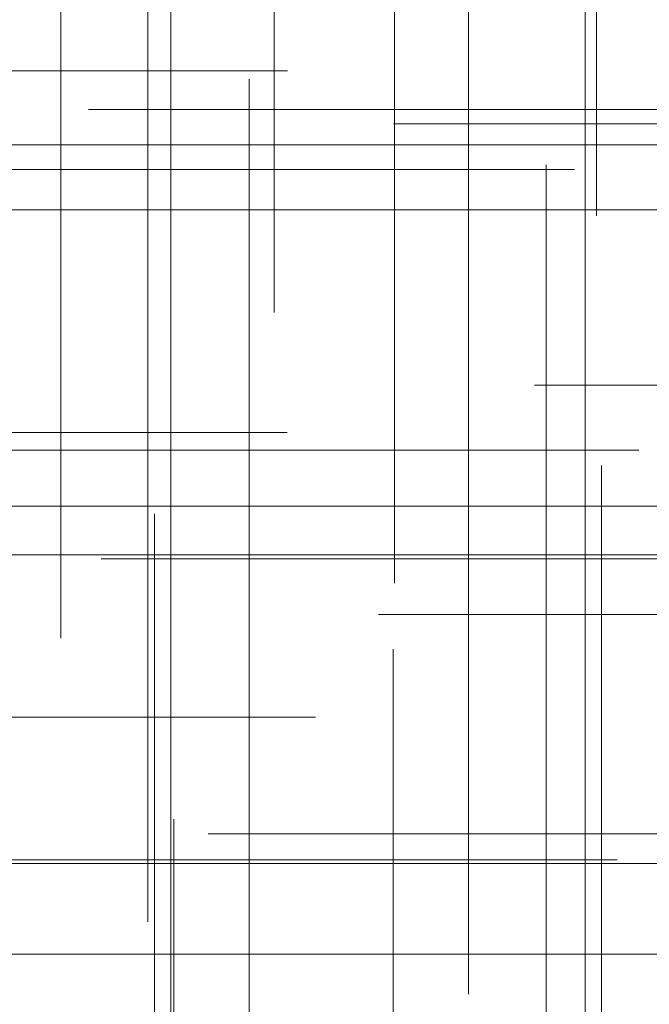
# Model space of a CAD drawing. Header units: millimetres. Extents: x -50 to 901, y -50 to 714.
# Tile 70 of 186: x 17.62 to 22.16, y -21.54 to -14.44. Entities that reach past the tile are written whole.
import ezdxf

# ---------------------------------------------------------------- set-up
doc = ezdxf.new("R2010")
doc.units = ezdxf.units.MM

# ---------------------------------------------------------------- blocks, each defined once
blk = doc.blocks.new('SW_CENTERMARKSYMBOL_408')
at = {"color": 0, "linetype": 'Continuous', "lineweight": 18}
for p, q in [((-5, 0), (-5.5747, 0)), ((0, 0), (-5, 0))]:
    blk.add_line(p, q, dxfattribs=at)
blk = doc.blocks.new('SW_CENTERMARKSYMBOL_409')
at = {"color": 0, "linetype": 'Continuous', "lineweight": 18}
for p, q in [((-5, 0), (-5.5747, 0)), ((0, 0), (-5, 0))]:
    blk.add_line(p, q, dxfattribs=at)
blk = doc.blocks.new('SW_CENTERMARKSYMBOL_410')
at = {"color": 0, "linetype": 'Continuous', "lineweight": 18}
for p, q in [((-5, 0), (-5.5747, 0)), ((0, 0), (-5, 0))]:
    blk.add_line(p, q, dxfattribs=at)
blk = doc.blocks.new('SW_CENTERMARKSYMBOL_412')
at = {"color": 0, "linetype": 'Continuous', "lineweight": 18}
for p, q in [((0, 5), (0, 5.5747)), ((0, 0), (0, 5))]:
    blk.add_line(p, q, dxfattribs=at)
blk = doc.blocks.new('SW_CENTERMARKSYMBOL_413')
at = {"color": 0, "linetype": 'Continuous', "lineweight": 18}
for p, q in [((0, 5), (0, 5.5747)), ((0, 0), (0, 5))]:
    blk.add_line(p, q, dxfattribs=at)
blk = doc.blocks.new('SW_CENTERMARKSYMBOL_414')
at = {"color": 0, "linetype": 'Continuous', "lineweight": 18}
for p, q in [((0, 5), (0, 5.5747)), ((0, 0), (0, 5))]:
    blk.add_line(p, q, dxfattribs=at)
blk = doc.blocks.new('SW_CENTERMARKSYMBOL_489')
at = {"color": 0, "linetype": 'Continuous', "lineweight": 18}
for p, q in [((0, 0), (5, 0)), ((5, 0), (5.6063, 0))]:
    blk.add_line(p, q, dxfattribs=at)
blk = doc.blocks.new('SW_CENTERMARKSYMBOL_490')
at = {"color": 0, "linetype": 'Continuous', "lineweight": 18}
for p, q in [((0, 0), (5, 0)), ((5, 0), (5.5209, 0))]:
    blk.add_line(p, q, dxfattribs=at)
blk = doc.blocks.new('SW_CENTERMARKSYMBOL_491')
at = {"color": 0, "linetype": 'Continuous', "lineweight": 18}
for p, q in [((0, 0), (5, 0)), ((5, 0), (5.6463, 0))]:
    blk.add_line(p, q, dxfattribs=at)
blk = doc.blocks.new('SW_CENTERMARKSYMBOL_493')
at = {"color": 0, "linetype": 'Continuous', "lineweight": 18}
for p, q in [((-5, 0), (-5.6932, 0)), ((0, 0), (-5, 0))]:
    blk.add_line(p, q, dxfattribs=at)
blk = doc.blocks.new('SW_CENTERMARKSYMBOL_494')
at = {"color": 0, "linetype": 'Continuous', "lineweight": 18}
for q in [(0, 5), (-5, 0), (0, -5), (5, 0)]:
    blk.add_line((0, 0), q, dxfattribs=at)
blk = doc.blocks.new('SW_CENTERMARKSYMBOL_495')
at = {"color": 0, "linetype": 'Continuous', "lineweight": 18}
for p, q in [((0, 0), (0, 5)), ((0, 0), (-5, 0)), ((0, 0), (0, -5)), ((0, 0), (5, 0)), ((0, -5), (0, -5.6585))]:
    blk.add_line(p, q, dxfattribs=at)
blk = doc.blocks.new('SW_CENTERMARKSYMBOL_496')
at = {"color": 0, "linetype": 'Continuous', "lineweight": 18}
for p, q in [((0, 0), (0, 5)), ((0, 0), (-5, 0)), ((0, 0), (0, -5)), ((0, 0), (5, 0)), ((0, -5), (0, -5.6063))]:
    blk.add_line(p, q, dxfattribs=at)
blk = doc.blocks.new('SW_CENTERMARKSYMBOL_497')
at = {"color": 0, "linetype": 'Continuous', "lineweight": 18}
for p, q in [((0, 0), (0, -5)), ((0, -5), (0, -5.5209))]:
    blk.add_line(p, q, dxfattribs=at)
blk = doc.blocks.new('SW_CENTERMARKSYMBOL_498')
at = {"color": 0, "linetype": 'Continuous', "lineweight": 18}
for p, q in [((0, 0), (0, -5)), ((0, -5), (0, -5.6063))]:
    blk.add_line(p, q, dxfattribs=at)
blk = doc.blocks.new('SW_CENTERMARKSYMBOL_500')
at = {"color": 0, "linetype": 'Continuous', "lineweight": 18}
for p, q in [((-5, 0), (-5.6585, 0)), ((0, 0), (-5, 0))]:
    blk.add_line(p, q, dxfattribs=at)
blk = doc.blocks.new('SW_CENTERMARKSYMBOL_501')
at = {"color": 0, "linetype": 'Continuous', "lineweight": 18}
for p, q in [((0, 0), (0, -5)), ((0, -5), (0, -5.5209))]:
    blk.add_line(p, q, dxfattribs=at)
blk = doc.blocks.new('SW_CENTERMARKSYMBOL_504')
at = {"color": 0, "linetype": 'Continuous', "lineweight": 18}
for p, q in [((-5, 0), (-5.6932, 0)), ((0, 0), (-5, 0))]:
    blk.add_line(p, q, dxfattribs=at)
blk = doc.blocks.new('SW_CENTERMARKSYMBOL_506')
at = {"color": 0, "linetype": 'Continuous', "lineweight": 18}
for p, q in [((0, 5), (0, 5.6932)), ((0, 0), (0, 5))]:
    blk.add_line(p, q, dxfattribs=at)
blk = doc.blocks.new('SW_CENTERMARKSYMBOL_514')
at = {"color": 0, "linetype": 'Continuous', "lineweight": 18}
for p, q in [((0, 5), (0, 5.6932)), ((0, 0), (0, 5)), ((0, 0), (-5, 0)), ((0, 0), (0, -5)), ((0, 0), (5, 0))]:
    blk.add_line(p, q, dxfattribs=at)
blk = doc.blocks.new('SW_CENTERMARKSYMBOL_515')
at = {"color": 0, "linetype": 'Continuous', "lineweight": 18}
for p, q in [((0, 5), (0, 5.6585)), ((0, 0), (0, 5)), ((0, 0), (-5, 0)), ((0, 0), (0, -5)), ((0, 0), (5, 0))]:
    blk.add_line(p, q, dxfattribs=at)
blk = doc.blocks.new('SW_CENTERMARKSYMBOL_516')
at = {"color": 0, "linetype": 'Continuous', "lineweight": 18}
for q in [(0, 5), (-5, 0), (0, -5), (5, 0)]:
    blk.add_line((0, 0), q, dxfattribs=at)
blk = doc.blocks.new('SW_CENTERMARKSYMBOL_518')
at = {"color": 0, "linetype": 'Continuous', "lineweight": 18}
for p, q in [((0, 0), (5, 0)), ((5, 0), (5.5209, 0))]:
    blk.add_line(p, q, dxfattribs=at)
blk = doc.blocks.new('SW_CENTERMARKSYMBOL_519')
at = {"color": 0, "linetype": 'Continuous', "lineweight": 18}
for p, q in [((0, 0), (5, 0)), ((5, 0), (5.6063, 0))]:
    blk.add_line(p, q, dxfattribs=at)
blk = doc.blocks.new('SW_CENTERMARKSYMBOL_520')
at = {"color": 0, "linetype": 'Continuous', "lineweight": 18}
for p, q in [((0, 0), (5, 0)), ((5, 0), (5.6585, 0))]:
    blk.add_line(p, q, dxfattribs=at)
blk = doc.blocks.new('SW_CENTERMARKSYMBOL_539')
at = {"color": 0, "linetype": 'Continuous', "lineweight": 18}
for p, q in [((0, 0), (0, -5)), ((0, -5), (0, -5.6063))]:
    blk.add_line(p, q, dxfattribs=at)
blk = doc.blocks.new('SW_CENTERMARKSYMBOL_971')
at = {"color": 0, "linetype": 'Continuous', "lineweight": 18}
for p, q in [((-5, 0), (-5.5747, 0)), ((0, 0), (-5, 0))]:
    blk.add_line(p, q, dxfattribs=at)
blk = doc.blocks.new('SW_CENTERMARKSYMBOL_972')
at = {"color": 0, "linetype": 'Continuous', "lineweight": 18}
for p, q in [((-5, 0), (-5.5747, 0)), ((0, 0), (-5, 0))]:
    blk.add_line(p, q, dxfattribs=at)
blk = doc.blocks.new('SW_CENTERMARKSYMBOL_973')
at = {"color": 0, "linetype": 'Continuous', "lineweight": 18}
for p, q in [((-5, 0), (-5.5747, 0)), ((0, 0), (-5, 0))]:
    blk.add_line(p, q, dxfattribs=at)
blk = doc.blocks.new('SW_CENTERMARKSYMBOL_975')
at = {"color": 0, "linetype": 'Continuous', "lineweight": 18}
for p, q in [((0, 5), (0, 5.5747)), ((0, 0), (0, 5))]:
    blk.add_line(p, q, dxfattribs=at)
blk = doc.blocks.new('SW_CENTERMARKSYMBOL_976')
at = {"color": 0, "linetype": 'Continuous', "lineweight": 18}
for p, q in [((0, 5), (0, 5.5747)), ((0, 0), (0, 5))]:
    blk.add_line(p, q, dxfattribs=at)
blk = doc.blocks.new('SW_CENTERMARKSYMBOL_977')
at = {"color": 0, "linetype": 'Continuous', "lineweight": 18}
for p, q in [((0, 5), (0, 5.5747)), ((0, 0), (0, 5))]:
    blk.add_line(p, q, dxfattribs=at)
blk = doc.blocks.new('SW_CENTERMARKSYMBOL_1052')
at = {"color": 0, "linetype": 'Continuous', "lineweight": 18}
for p, q in [((0, 0), (5, 0)), ((5, 0), (5.6063, 0))]:
    blk.add_line(p, q, dxfattribs=at)
blk = doc.blocks.new('SW_CENTERMARKSYMBOL_1053')
at = {"color": 0, "linetype": 'Continuous', "lineweight": 18}
for p, q in [((0, 0), (5, 0)), ((5, 0), (5.5209, 0))]:
    blk.add_line(p, q, dxfattribs=at)
blk = doc.blocks.new('SW_CENTERMARKSYMBOL_1054')
at = {"color": 0, "linetype": 'Continuous', "lineweight": 18}
for p, q in [((0, 0), (5, 0)), ((5, 0), (5.6463, 0))]:
    blk.add_line(p, q, dxfattribs=at)
blk = doc.blocks.new('SW_CENTERMARKSYMBOL_1056')
at = {"color": 0, "linetype": 'Continuous', "lineweight": 18}
for p, q in [((-5, 0), (-5.6932, 0)), ((0, 0), (-5, 0))]:
    blk.add_line(p, q, dxfattribs=at)
blk = doc.blocks.new('SW_CENTERMARKSYMBOL_1057')
at = {"color": 0, "linetype": 'Continuous', "lineweight": 18}
for q in [(0, 5), (-5, 0), (0, -5), (5, 0)]:
    blk.add_line((0, 0), q, dxfattribs=at)
blk = doc.blocks.new('SW_CENTERMARKSYMBOL_1058')
at = {"color": 0, "linetype": 'Continuous', "lineweight": 18}
for p, q in [((0, 0), (0, 5)), ((0, 0), (-5, 0)), ((0, 0), (0, -5)), ((0, 0), (5, 0)), ((0, -5), (0, -5.6585))]:
    blk.add_line(p, q, dxfattribs=at)
blk = doc.blocks.new('SW_CENTERMARKSYMBOL_1059')
at = {"color": 0, "linetype": 'Continuous', "lineweight": 18}
for p, q in [((0, 0), (0, 5)), ((0, 0), (-5, 0)), ((0, 0), (0, -5)), ((0, 0), (5, 0)), ((0, -5), (0, -5.6063))]:
    blk.add_line(p, q, dxfattribs=at)
blk = doc.blocks.new('SW_CENTERMARKSYMBOL_1060')
at = {"color": 0, "linetype": 'Continuous', "lineweight": 18}
for p, q in [((0, 0), (0, -5)), ((0, -5), (0, -5.5209))]:
    blk.add_line(p, q, dxfattribs=at)
blk = doc.blocks.new('SW_CENTERMARKSYMBOL_1061')
at = {"color": 0, "linetype": 'Continuous', "lineweight": 18}
for p, q in [((0, 0), (0, -5)), ((0, -5), (0, -5.6063))]:
    blk.add_line(p, q, dxfattribs=at)
blk = doc.blocks.new('SW_CENTERMARKSYMBOL_1063')
at = {"color": 0, "linetype": 'Continuous', "lineweight": 18}
for p, q in [((-5, 0), (-5.6585, 0)), ((0, 0), (-5, 0))]:
    blk.add_line(p, q, dxfattribs=at)
blk = doc.blocks.new('SW_CENTERMARKSYMBOL_1064')
at = {"color": 0, "linetype": 'Continuous', "lineweight": 18}
for p, q in [((0, 0), (0, -5)), ((0, -5), (0, -5.5209))]:
    blk.add_line(p, q, dxfattribs=at)
blk = doc.blocks.new('SW_CENTERMARKSYMBOL_1067')
at = {"color": 0, "linetype": 'Continuous', "lineweight": 18}
for p, q in [((-5, 0), (-5.6932, 0)), ((0, 0), (-5, 0))]:
    blk.add_line(p, q, dxfattribs=at)
blk = doc.blocks.new('SW_CENTERMARKSYMBOL_1069')
at = {"color": 0, "linetype": 'Continuous', "lineweight": 18}
for p, q in [((0, 5), (0, 5.6932)), ((0, 0), (0, 5))]:
    blk.add_line(p, q, dxfattribs=at)
blk = doc.blocks.new('SW_CENTERMARKSYMBOL_1077')
at = {"color": 0, "linetype": 'Continuous', "lineweight": 18}
for p, q in [((0, 5), (0, 5.6932)), ((0, 0), (0, 5)), ((0, 0), (-5, 0)), ((0, 0), (0, -5)), ((0, 0), (5, 0))]:
    blk.add_line(p, q, dxfattribs=at)
blk = doc.blocks.new('SW_CENTERMARKSYMBOL_1078')
at = {"color": 0, "linetype": 'Continuous', "lineweight": 18}
for p, q in [((0, 5), (0, 5.6585)), ((0, 0), (0, 5)), ((0, 0), (-5, 0)), ((0, 0), (0, -5)), ((0, 0), (5, 0))]:
    blk.add_line(p, q, dxfattribs=at)
blk = doc.blocks.new('SW_CENTERMARKSYMBOL_1079')
at = {"color": 0, "linetype": 'Continuous', "lineweight": 18}
for q in [(0, 5), (-5, 0), (0, -5), (5, 0)]:
    blk.add_line((0, 0), q, dxfattribs=at)
blk = doc.blocks.new('SW_CENTERMARKSYMBOL_1081')
at = {"color": 0, "linetype": 'Continuous', "lineweight": 18}
for p, q in [((0, 0), (5, 0)), ((5, 0), (5.5209, 0))]:
    blk.add_line(p, q, dxfattribs=at)
blk = doc.blocks.new('SW_CENTERMARKSYMBOL_1082')
at = {"color": 0, "linetype": 'Continuous', "lineweight": 18}
for p, q in [((0, 0), (5, 0)), ((5, 0), (5.6063, 0))]:
    blk.add_line(p, q, dxfattribs=at)
blk = doc.blocks.new('SW_CENTERMARKSYMBOL_1083')
at = {"color": 0, "linetype": 'Continuous', "lineweight": 18}
for p, q in [((0, 0), (5, 0)), ((5, 0), (5.6585, 0))]:
    blk.add_line(p, q, dxfattribs=at)
blk = doc.blocks.new('SW_CENTERMARKSYMBOL_1102')
at = {"color": 0, "linetype": 'Continuous', "lineweight": 18}
for p, q in [((0, 0), (0, -5)), ((0, -5), (0, -5.6063))]:
    blk.add_line(p, q, dxfattribs=at)
blk = doc.blocks.new('SW_CENTERMARKSYMBOL_1534')
at = {"color": 0, "linetype": 'Continuous', "lineweight": 18}
for p, q in [((-5, 0), (-5.5747, 0)), ((0, 0), (-5, 0))]:
    blk.add_line(p, q, dxfattribs=at)
blk = doc.blocks.new('SW_CENTERMARKSYMBOL_1535')
at = {"color": 0, "linetype": 'Continuous', "lineweight": 18}
for p, q in [((-5, 0), (-5.5747, 0)), ((0, 0), (-5, 0))]:
    blk.add_line(p, q, dxfattribs=at)
blk = doc.blocks.new('SW_CENTERMARKSYMBOL_1536')
at = {"color": 0, "linetype": 'Continuous', "lineweight": 18}
for p, q in [((-5, 0), (-5.5747, 0)), ((0, 0), (-5, 0))]:
    blk.add_line(p, q, dxfattribs=at)
blk = doc.blocks.new('SW_CENTERMARKSYMBOL_1538')
at = {"color": 0, "linetype": 'Continuous', "lineweight": 18}
for p, q in [((0, 5), (0, 5.5747)), ((0, 0), (0, 5))]:
    blk.add_line(p, q, dxfattribs=at)
blk = doc.blocks.new('SW_CENTERMARKSYMBOL_1539')
at = {"color": 0, "linetype": 'Continuous', "lineweight": 18}
for p, q in [((0, 5), (0, 5.5747)), ((0, 0), (0, 5))]:
    blk.add_line(p, q, dxfattribs=at)
blk = doc.blocks.new('SW_CENTERMARKSYMBOL_1540')
at = {"color": 0, "linetype": 'Continuous', "lineweight": 18}
for p, q in [((0, 5), (0, 5.5747)), ((0, 0), (0, 5))]:
    blk.add_line(p, q, dxfattribs=at)
blk = doc.blocks.new('SW_CENTERMARKSYMBOL_1615')
at = {"color": 0, "linetype": 'Continuous', "lineweight": 18}
for p, q in [((0, 0), (5, 0)), ((5, 0), (5.6063, 0))]:
    blk.add_line(p, q, dxfattribs=at)
blk = doc.blocks.new('SW_CENTERMARKSYMBOL_1616')
at = {"color": 0, "linetype": 'Continuous', "lineweight": 18}
for p, q in [((0, 0), (5, 0)), ((5, 0), (5.5209, 0))]:
    blk.add_line(p, q, dxfattribs=at)
blk = doc.blocks.new('SW_CENTERMARKSYMBOL_1617')
at = {"color": 0, "linetype": 'Continuous', "lineweight": 18}
for p, q in [((0, 0), (5, 0)), ((5, 0), (5.6463, 0))]:
    blk.add_line(p, q, dxfattribs=at)
blk = doc.blocks.new('SW_CENTERMARKSYMBOL_1619')
at = {"color": 0, "linetype": 'Continuous', "lineweight": 18}
for p, q in [((-5, 0), (-5.6932, 0)), ((0, 0), (-5, 0))]:
    blk.add_line(p, q, dxfattribs=at)
blk = doc.blocks.new('SW_CENTERMARKSYMBOL_1620')
at = {"color": 0, "linetype": 'Continuous', "lineweight": 18}
for q in [(0, 5), (-5, 0), (0, -5), (5, 0)]:
    blk.add_line((0, 0), q, dxfattribs=at)
blk = doc.blocks.new('SW_CENTERMARKSYMBOL_1621')
at = {"color": 0, "linetype": 'Continuous', "lineweight": 18}
for p, q in [((0, 0), (0, 5)), ((0, 0), (-5, 0)), ((0, 0), (0, -5)), ((0, 0), (5, 0)), ((0, -5), (0, -5.6585))]:
    blk.add_line(p, q, dxfattribs=at)
blk = doc.blocks.new('SW_CENTERMARKSYMBOL_1622')
at = {"color": 0, "linetype": 'Continuous', "lineweight": 18}
for p, q in [((0, 0), (0, 5)), ((0, 0), (-5, 0)), ((0, 0), (0, -5)), ((0, 0), (5, 0)), ((0, -5), (0, -5.6063))]:
    blk.add_line(p, q, dxfattribs=at)
blk = doc.blocks.new('SW_CENTERMARKSYMBOL_1623')
at = {"color": 0, "linetype": 'Continuous', "lineweight": 18}
for p, q in [((0, 0), (0, -5)), ((0, -5), (0, -5.5209))]:
    blk.add_line(p, q, dxfattribs=at)
blk = doc.blocks.new('SW_CENTERMARKSYMBOL_1624')
at = {"color": 0, "linetype": 'Continuous', "lineweight": 18}
for p, q in [((0, 0), (0, -5)), ((0, -5), (0, -5.6063))]:
    blk.add_line(p, q, dxfattribs=at)
blk = doc.blocks.new('SW_CENTERMARKSYMBOL_1626')
at = {"color": 0, "linetype": 'Continuous', "lineweight": 18}
for p, q in [((-5, 0), (-5.6585, 0)), ((0, 0), (-5, 0))]:
    blk.add_line(p, q, dxfattribs=at)
blk = doc.blocks.new('SW_CENTERMARKSYMBOL_1627')
at = {"color": 0, "linetype": 'Continuous', "lineweight": 18}
for p, q in [((0, 0), (0, -5)), ((0, -5), (0, -5.5209))]:
    blk.add_line(p, q, dxfattribs=at)
blk = doc.blocks.new('SW_CENTERMARKSYMBOL_1630')
at = {"color": 0, "linetype": 'Continuous', "lineweight": 18}
for p, q in [((-5, 0), (-5.6932, 0)), ((0, 0), (-5, 0))]:
    blk.add_line(p, q, dxfattribs=at)
blk = doc.blocks.new('SW_CENTERMARKSYMBOL_1632')
at = {"color": 0, "linetype": 'Continuous', "lineweight": 18}
for p, q in [((0, 5), (0, 5.6932)), ((0, 0), (0, 5))]:
    blk.add_line(p, q, dxfattribs=at)
blk = doc.blocks.new('SW_CENTERMARKSYMBOL_1640')
at = {"color": 0, "linetype": 'Continuous', "lineweight": 18}
for p, q in [((0, 5), (0, 5.6932)), ((0, 0), (0, 5)), ((0, 0), (-5, 0)), ((0, 0), (0, -5)), ((0, 0), (5, 0))]:
    blk.add_line(p, q, dxfattribs=at)
blk = doc.blocks.new('SW_CENTERMARKSYMBOL_1641')
at = {"color": 0, "linetype": 'Continuous', "lineweight": 18}
for p, q in [((0, 5), (0, 5.6585)), ((0, 0), (0, 5)), ((0, 0), (-5, 0)), ((0, 0), (0, -5)), ((0, 0), (5, 0))]:
    blk.add_line(p, q, dxfattribs=at)
blk = doc.blocks.new('SW_CENTERMARKSYMBOL_1642')
at = {"color": 0, "linetype": 'Continuous', "lineweight": 18}
for q in [(0, 5), (-5, 0), (0, -5), (5, 0)]:
    blk.add_line((0, 0), q, dxfattribs=at)
blk = doc.blocks.new('SW_CENTERMARKSYMBOL_1644')
at = {"color": 0, "linetype": 'Continuous', "lineweight": 18}
for p, q in [((0, 0), (5, 0)), ((5, 0), (5.5209, 0))]:
    blk.add_line(p, q, dxfattribs=at)
blk = doc.blocks.new('SW_CENTERMARKSYMBOL_1645')
at = {"color": 0, "linetype": 'Continuous', "lineweight": 18}
for p, q in [((0, 0), (5, 0)), ((5, 0), (5.6063, 0))]:
    blk.add_line(p, q, dxfattribs=at)
blk = doc.blocks.new('SW_CENTERMARKSYMBOL_1646')
at = {"color": 0, "linetype": 'Continuous', "lineweight": 18}
for p, q in [((0, 0), (5, 0)), ((5, 0), (5.6585, 0))]:
    blk.add_line(p, q, dxfattribs=at)
blk = doc.blocks.new('SW_CENTERMARKSYMBOL_1665')
at = {"color": 0, "linetype": 'Continuous', "lineweight": 18}
for p, q in [((0, 0), (0, -5)), ((0, -5), (0, -5.6063))]:
    blk.add_line(p, q, dxfattribs=at)
blk = doc.blocks.new('SW_CENTERMARKSYMBOL_2097')
at = {"color": 0, "linetype": 'Continuous', "lineweight": 18}
for p, q in [((-5, 0), (-5.5747, 0)), ((0, 0), (-5, 0))]:
    blk.add_line(p, q, dxfattribs=at)
blk = doc.blocks.new('SW_CENTERMARKSYMBOL_2098')
at = {"color": 0, "linetype": 'Continuous', "lineweight": 18}
for p, q in [((-5, 0), (-5.5747, 0)), ((0, 0), (-5, 0))]:
    blk.add_line(p, q, dxfattribs=at)
blk = doc.blocks.new('SW_CENTERMARKSYMBOL_2099')
at = {"color": 0, "linetype": 'Continuous', "lineweight": 18}
for p, q in [((-5, 0), (-5.5747, 0)), ((0, 0), (-5, 0))]:
    blk.add_line(p, q, dxfattribs=at)
blk = doc.blocks.new('SW_CENTERMARKSYMBOL_2101')
at = {"color": 0, "linetype": 'Continuous', "lineweight": 18}
for p, q in [((0, 5), (0, 5.5747)), ((0, 0), (0, 5))]:
    blk.add_line(p, q, dxfattribs=at)
blk = doc.blocks.new('SW_CENTERMARKSYMBOL_2102')
at = {"color": 0, "linetype": 'Continuous', "lineweight": 18}
for p, q in [((0, 5), (0, 5.5747)), ((0, 0), (0, 5))]:
    blk.add_line(p, q, dxfattribs=at)
blk = doc.blocks.new('SW_CENTERMARKSYMBOL_2103')
at = {"color": 0, "linetype": 'Continuous', "lineweight": 18}
for p, q in [((0, 5), (0, 5.5747)), ((0, 0), (0, 5))]:
    blk.add_line(p, q, dxfattribs=at)
blk = doc.blocks.new('SW_CENTERMARKSYMBOL_2178')
at = {"color": 0, "linetype": 'Continuous', "lineweight": 18}
for p, q in [((0, 0), (5, 0)), ((5, 0), (5.6063, 0))]:
    blk.add_line(p, q, dxfattribs=at)
blk = doc.blocks.new('SW_CENTERMARKSYMBOL_2179')
at = {"color": 0, "linetype": 'Continuous', "lineweight": 18}
for p, q in [((0, 0), (5, 0)), ((5, 0), (5.5209, 0))]:
    blk.add_line(p, q, dxfattribs=at)
blk = doc.blocks.new('SW_CENTERMARKSYMBOL_2180')
at = {"color": 0, "linetype": 'Continuous', "lineweight": 18}
for p, q in [((0, 0), (5, 0)), ((5, 0), (5.6463, 0))]:
    blk.add_line(p, q, dxfattribs=at)
blk = doc.blocks.new('SW_CENTERMARKSYMBOL_2182')
at = {"color": 0, "linetype": 'Continuous', "lineweight": 18}
for p, q in [((-5, 0), (-5.6932, 0)), ((0, 0), (-5, 0))]:
    blk.add_line(p, q, dxfattribs=at)
blk = doc.blocks.new('SW_CENTERMARKSYMBOL_2183')
at = {"color": 0, "linetype": 'Continuous', "lineweight": 18}
for q in [(0, 5), (-5, 0), (0, -5), (5, 0)]:
    blk.add_line((0, 0), q, dxfattribs=at)
blk = doc.blocks.new('SW_CENTERMARKSYMBOL_2184')
at = {"color": 0, "linetype": 'Continuous', "lineweight": 18}
for p, q in [((0, 0), (0, 5)), ((0, 0), (-5, 0)), ((0, 0), (0, -5)), ((0, 0), (5, 0)), ((0, -5), (0, -5.6585))]:
    blk.add_line(p, q, dxfattribs=at)
blk = doc.blocks.new('SW_CENTERMARKSYMBOL_2185')
at = {"color": 0, "linetype": 'Continuous', "lineweight": 18}
for p, q in [((0, 0), (0, 5)), ((0, 0), (-5, 0)), ((0, 0), (0, -5)), ((0, 0), (5, 0)), ((0, -5), (0, -5.6063))]:
    blk.add_line(p, q, dxfattribs=at)
blk = doc.blocks.new('SW_CENTERMARKSYMBOL_2186')
at = {"color": 0, "linetype": 'Continuous', "lineweight": 18}
for p, q in [((0, 0), (0, -5)), ((0, -5), (0, -5.5209))]:
    blk.add_line(p, q, dxfattribs=at)
blk = doc.blocks.new('SW_CENTERMARKSYMBOL_2187')
at = {"color": 0, "linetype": 'Continuous', "lineweight": 18}
for p, q in [((0, 0), (0, -5)), ((0, -5), (0, -5.6063))]:
    blk.add_line(p, q, dxfattribs=at)
blk = doc.blocks.new('SW_CENTERMARKSYMBOL_2189')
at = {"color": 0, "linetype": 'Continuous', "lineweight": 18}
for p, q in [((-5, 0), (-5.6585, 0)), ((0, 0), (-5, 0))]:
    blk.add_line(p, q, dxfattribs=at)
blk = doc.blocks.new('SW_CENTERMARKSYMBOL_2190')
at = {"color": 0, "linetype": 'Continuous', "lineweight": 18}
for p, q in [((0, 0), (0, -5)), ((0, -5), (0, -5.5209))]:
    blk.add_line(p, q, dxfattribs=at)
blk = doc.blocks.new('SW_CENTERMARKSYMBOL_2193')
at = {"color": 0, "linetype": 'Continuous', "lineweight": 18}
for p, q in [((-5, 0), (-5.6932, 0)), ((0, 0), (-5, 0))]:
    blk.add_line(p, q, dxfattribs=at)
blk = doc.blocks.new('SW_CENTERMARKSYMBOL_2195')
at = {"color": 0, "linetype": 'Continuous', "lineweight": 18}
for p, q in [((0, 5), (0, 5.6932)), ((0, 0), (0, 5))]:
    blk.add_line(p, q, dxfattribs=at)
blk = doc.blocks.new('SW_CENTERMARKSYMBOL_2203')
at = {"color": 0, "linetype": 'Continuous', "lineweight": 18}
for p, q in [((0, 5), (0, 5.6932)), ((0, 0), (0, 5)), ((0, 0), (-5, 0)), ((0, 0), (0, -5)), ((0, 0), (5, 0))]:
    blk.add_line(p, q, dxfattribs=at)
blk = doc.blocks.new('SW_CENTERMARKSYMBOL_2204')
at = {"color": 0, "linetype": 'Continuous', "lineweight": 18}
for p, q in [((0, 5), (0, 5.6585)), ((0, 0), (0, 5)), ((0, 0), (-5, 0)), ((0, 0), (0, -5)), ((0, 0), (5, 0))]:
    blk.add_line(p, q, dxfattribs=at)
blk = doc.blocks.new('SW_CENTERMARKSYMBOL_2205')
at = {"color": 0, "linetype": 'Continuous', "lineweight": 18}
for q in [(0, 5), (-5, 0), (0, -5), (5, 0)]:
    blk.add_line((0, 0), q, dxfattribs=at)
blk = doc.blocks.new('SW_CENTERMARKSYMBOL_2207')
at = {"color": 0, "linetype": 'Continuous', "lineweight": 18}
for p, q in [((0, 0), (5, 0)), ((5, 0), (5.5209, 0))]:
    blk.add_line(p, q, dxfattribs=at)
blk = doc.blocks.new('SW_CENTERMARKSYMBOL_2208')
at = {"color": 0, "linetype": 'Continuous', "lineweight": 18}
for p, q in [((0, 0), (5, 0)), ((5, 0), (5.6063, 0))]:
    blk.add_line(p, q, dxfattribs=at)
blk = doc.blocks.new('SW_CENTERMARKSYMBOL_2209')
at = {"color": 0, "linetype": 'Continuous', "lineweight": 18}
for p, q in [((0, 0), (5, 0)), ((5, 0), (5.6585, 0))]:
    blk.add_line(p, q, dxfattribs=at)
blk = doc.blocks.new('SW_CENTERMARKSYMBOL_2228')
at = {"color": 0, "linetype": 'Continuous', "lineweight": 18}
for p, q in [((0, 0), (0, -5)), ((0, -5), (0, -5.6063))]:
    blk.add_line(p, q, dxfattribs=at)
blk = doc.blocks.new('SW_CENTERMARKSYMBOL_2660')
at = {"color": 0, "linetype": 'Continuous', "lineweight": 18}
for p, q in [((-5, 0), (-5.5747, 0)), ((0, 0), (-5, 0))]:
    blk.add_line(p, q, dxfattribs=at)
blk = doc.blocks.new('SW_CENTERMARKSYMBOL_2661')
at = {"color": 0, "linetype": 'Continuous', "lineweight": 18}
for p, q in [((-5, 0), (-5.5747, 0)), ((0, 0), (-5, 0))]:
    blk.add_line(p, q, dxfattribs=at)
blk = doc.blocks.new('SW_CENTERMARKSYMBOL_2662')
at = {"color": 0, "linetype": 'Continuous', "lineweight": 18}
for p, q in [((-5, 0), (-5.5747, 0)), ((0, 0), (-5, 0))]:
    blk.add_line(p, q, dxfattribs=at)
blk = doc.blocks.new('SW_CENTERMARKSYMBOL_2664')
at = {"color": 0, "linetype": 'Continuous', "lineweight": 18}
for p, q in [((0, 5), (0, 5.5747)), ((0, 0), (0, 5))]:
    blk.add_line(p, q, dxfattribs=at)
blk = doc.blocks.new('SW_CENTERMARKSYMBOL_2665')
at = {"color": 0, "linetype": 'Continuous', "lineweight": 18}
for p, q in [((0, 5), (0, 5.5747)), ((0, 0), (0, 5))]:
    blk.add_line(p, q, dxfattribs=at)
blk = doc.blocks.new('SW_CENTERMARKSYMBOL_2666')
at = {"color": 0, "linetype": 'Continuous', "lineweight": 18}
for p, q in [((0, 5), (0, 5.5747)), ((0, 0), (0, 5))]:
    blk.add_line(p, q, dxfattribs=at)
blk = doc.blocks.new('SW_CENTERMARKSYMBOL_2741')
at = {"color": 0, "linetype": 'Continuous', "lineweight": 18}
for p, q in [((0, 0), (5, 0)), ((5, 0), (5.6063, 0))]:
    blk.add_line(p, q, dxfattribs=at)
blk = doc.blocks.new('SW_CENTERMARKSYMBOL_2742')
at = {"color": 0, "linetype": 'Continuous', "lineweight": 18}
for p, q in [((0, 0), (5, 0)), ((5, 0), (5.5209, 0))]:
    blk.add_line(p, q, dxfattribs=at)
blk = doc.blocks.new('SW_CENTERMARKSYMBOL_2743')
at = {"color": 0, "linetype": 'Continuous', "lineweight": 18}
for p, q in [((0, 0), (5, 0)), ((5, 0), (5.6463, 0))]:
    blk.add_line(p, q, dxfattribs=at)
blk = doc.blocks.new('SW_CENTERMARKSYMBOL_2745')
at = {"color": 0, "linetype": 'Continuous', "lineweight": 18}
for p, q in [((-5, 0), (-5.6932, 0)), ((0, 0), (-5, 0))]:
    blk.add_line(p, q, dxfattribs=at)
blk = doc.blocks.new('SW_CENTERMARKSYMBOL_2746')
at = {"color": 0, "linetype": 'Continuous', "lineweight": 18}
for q in [(0, 5), (-5, 0), (0, -5), (5, 0)]:
    blk.add_line((0, 0), q, dxfattribs=at)
blk = doc.blocks.new('SW_CENTERMARKSYMBOL_2747')
at = {"color": 0, "linetype": 'Continuous', "lineweight": 18}
for p, q in [((0, 0), (0, 5)), ((0, 0), (-5, 0)), ((0, 0), (0, -5)), ((0, 0), (5, 0)), ((0, -5), (0, -5.6585))]:
    blk.add_line(p, q, dxfattribs=at)
blk = doc.blocks.new('SW_CENTERMARKSYMBOL_2748')
at = {"color": 0, "linetype": 'Continuous', "lineweight": 18}
for p, q in [((0, 0), (0, 5)), ((0, 0), (-5, 0)), ((0, 0), (0, -5)), ((0, 0), (5, 0)), ((0, -5), (0, -5.6063))]:
    blk.add_line(p, q, dxfattribs=at)
blk = doc.blocks.new('SW_CENTERMARKSYMBOL_2749')
at = {"color": 0, "linetype": 'Continuous', "lineweight": 18}
for p, q in [((0, 0), (0, -5)), ((0, -5), (0, -5.5209))]:
    blk.add_line(p, q, dxfattribs=at)
blk = doc.blocks.new('SW_CENTERMARKSYMBOL_2750')
at = {"color": 0, "linetype": 'Continuous', "lineweight": 18}
for p, q in [((0, 0), (0, -5)), ((0, -5), (0, -5.6063))]:
    blk.add_line(p, q, dxfattribs=at)
blk = doc.blocks.new('SW_CENTERMARKSYMBOL_2752')
at = {"color": 0, "linetype": 'Continuous', "lineweight": 18}
for p, q in [((-5, 0), (-5.6585, 0)), ((0, 0), (-5, 0))]:
    blk.add_line(p, q, dxfattribs=at)
blk = doc.blocks.new('SW_CENTERMARKSYMBOL_2753')
at = {"color": 0, "linetype": 'Continuous', "lineweight": 18}
for p, q in [((0, 0), (0, -5)), ((0, -5), (0, -5.5209))]:
    blk.add_line(p, q, dxfattribs=at)
blk = doc.blocks.new('SW_CENTERMARKSYMBOL_2756')
at = {"color": 0, "linetype": 'Continuous', "lineweight": 18}
for p, q in [((-5, 0), (-5.6932, 0)), ((0, 0), (-5, 0))]:
    blk.add_line(p, q, dxfattribs=at)
blk = doc.blocks.new('SW_CENTERMARKSYMBOL_2758')
at = {"color": 0, "linetype": 'Continuous', "lineweight": 18}
for p, q in [((0, 5), (0, 5.6932)), ((0, 0), (0, 5))]:
    blk.add_line(p, q, dxfattribs=at)
blk = doc.blocks.new('SW_CENTERMARKSYMBOL_2766')
at = {"color": 0, "linetype": 'Continuous', "lineweight": 18}
for p, q in [((0, 5), (0, 5.6932)), ((0, 0), (0, 5)), ((0, 0), (-5, 0)), ((0, 0), (0, -5)), ((0, 0), (5, 0))]:
    blk.add_line(p, q, dxfattribs=at)
blk = doc.blocks.new('SW_CENTERMARKSYMBOL_2767')
at = {"color": 0, "linetype": 'Continuous', "lineweight": 18}
for p, q in [((0, 5), (0, 5.6585)), ((0, 0), (0, 5)), ((0, 0), (-5, 0)), ((0, 0), (0, -5)), ((0, 0), (5, 0))]:
    blk.add_line(p, q, dxfattribs=at)
blk = doc.blocks.new('SW_CENTERMARKSYMBOL_2768')
at = {"color": 0, "linetype": 'Continuous', "lineweight": 18}
for q in [(0, 5), (-5, 0), (0, -5), (5, 0)]:
    blk.add_line((0, 0), q, dxfattribs=at)
blk = doc.blocks.new('SW_CENTERMARKSYMBOL_2770')
at = {"color": 0, "linetype": 'Continuous', "lineweight": 18}
for p, q in [((0, 0), (5, 0)), ((5, 0), (5.5209, 0))]:
    blk.add_line(p, q, dxfattribs=at)
blk = doc.blocks.new('SW_CENTERMARKSYMBOL_2771')
at = {"color": 0, "linetype": 'Continuous', "lineweight": 18}
for p, q in [((0, 0), (5, 0)), ((5, 0), (5.6063, 0))]:
    blk.add_line(p, q, dxfattribs=at)
blk = doc.blocks.new('SW_CENTERMARKSYMBOL_2772')
at = {"color": 0, "linetype": 'Continuous', "lineweight": 18}
for p, q in [((0, 0), (5, 0)), ((5, 0), (5.6585, 0))]:
    blk.add_line(p, q, dxfattribs=at)
blk = doc.blocks.new('SW_CENTERMARKSYMBOL_2791')
at = {"color": 0, "linetype": 'Continuous', "lineweight": 18}
for p, q in [((0, 0), (0, -5)), ((0, -5), (0, -5.6063))]:
    blk.add_line(p, q, dxfattribs=at)

msp = doc.modelspace()

# ---------------------------------------------------------------- linework, layer by layer
at = {"color": 7, "linetype": 'Continuous', "lineweight": 25}
for radius in [45, 45, 45, 45, 45, 43.8964, 43.8964, 43.8964, 43.8964, 43.8964, 43.6219, 43.6219, 43.6219, 43.6219, 43.6219, 42.2814, 42.2814, 42.2814, 42.2814, 42.2814, 35.2814, 35.2814, 35.2814, 35.2814, 35.2814, 33.2814, 33.2814, 33.2814, 33.2814, 33.2814]:
    msp.add_circle((0, 0), radius, dxfattribs=at)
msp.add_arc((0, 0), 50, 274.01152, 355.98848, dxfattribs=at)
msp.add_arc((0, 0), 50, 274.01152, 355.98848, dxfattribs=at)
msp.add_arc((0, 0), 50, 274.01152, 355.98848, dxfattribs=at)
msp.add_arc((0, 0), 50, 274.01152, 355.98848, dxfattribs=at)
msp.add_arc((0, 0), 50, 274.01152, 355.98848, dxfattribs=at)

# ---------------------------------------------------------------- block references
at = {"color": 7, "linetype": 'Continuous', "lineweight": 18}
for name, p in [('SW_CENTERMARKSYMBOL_539', (21.777, -10.2475)), ('SW_CENTERMARKSYMBOL_1102', (21.777, -10.2475)), ('SW_CENTERMARKSYMBOL_1665', (21.777, -10.2475)), ('SW_CENTERMARKSYMBOL_2228', (21.777, -10.2475)), ('SW_CENTERMARKSYMBOL_2791', (21.777, -10.2475)), ('SW_CENTERMARKSYMBOL_497', (19.4533, -11.029)), ('SW_CENTERMARKSYMBOL_1060', (19.4533, -11.029)), ('SW_CENTERMARKSYMBOL_1623', (19.4533, -11.029)), ('SW_CENTERMARKSYMBOL_2186', (19.4533, -11.029)), ('SW_CENTERMARKSYMBOL_2749', (19.4533, -11.029)), ('SW_CENTERMARKSYMBOL_498', (20.3209, -12.8961)), ('SW_CENTERMARKSYMBOL_1061', (20.3209, -12.8961)), ('SW_CENTERMARKSYMBOL_1624', (20.3209, -12.8961)), ('SW_CENTERMARKSYMBOL_2187', (20.3209, -12.8961)), ('SW_CENTERMARKSYMBOL_2750', (20.3209, -12.8961)), ('SW_CENTERMARKSYMBOL_501', (17.9176, -13.3802)), ('SW_CENTERMARKSYMBOL_1064', (17.9176, -13.3802)), ('SW_CENTERMARKSYMBOL_1627', (17.9176, -13.3802)), ('SW_CENTERMARKSYMBOL_2190', (17.9176, -13.3802)), ('SW_CENTERMARKSYMBOL_2753', (17.9176, -13.3802)), ('SW_CENTERMARKSYMBOL_491', (13.9046, -14.8069)), ('SW_CENTERMARKSYMBOL_1054', (13.9046, -14.8069)), ('SW_CENTERMARKSYMBOL_1617', (13.9046, -14.8069)), ('SW_CENTERMARKSYMBOL_2180', (13.9046, -14.8069)), ('SW_CENTERMARKSYMBOL_2743', (13.9046, -14.8069)), ('SW_CENTERMARKSYMBOL_500', (23.7741, -15.0875)), ('SW_CENTERMARKSYMBOL_1063', (23.7741, -15.0875)), ('SW_CENTERMARKSYMBOL_1626', (23.7741, -15.0875)), ('SW_CENTERMARKSYMBOL_2189', (23.7741, -15.0875)), ('SW_CENTERMARKSYMBOL_2752', (23.7741, -15.0875)), ('SW_CENTERMARKSYMBOL_504', (26.0084, -15.1891)), ('SW_CENTERMARKSYMBOL_1067', (26.0084, -15.1891)), ('SW_CENTERMARKSYMBOL_1630', (26.0084, -15.1891)), ('SW_CENTERMARKSYMBOL_2193', (26.0084, -15.1891)), ('SW_CENTERMARKSYMBOL_2756', (26.0084, -15.1891)), ('SW_CENTERMARKSYMBOL_496', (18.5444, -15.3413)), ('SW_CENTERMARKSYMBOL_1059', (18.5444, -15.3413)), ('SW_CENTERMARKSYMBOL_1622', (18.5444, -15.3413)), ('SW_CENTERMARKSYMBOL_2185', (18.5444, -15.3413)), ('SW_CENTERMARKSYMBOL_2748', (18.5444, -15.3413)), ('SW_CENTERMARKSYMBOL_490', (16.0993, -15.5204)), ('SW_CENTERMARKSYMBOL_1053', (16.0993, -15.5204)), ('SW_CENTERMARKSYMBOL_1616', (16.0993, -15.5204)), ('SW_CENTERMARKSYMBOL_2179', (16.0993, -15.5204)), ('SW_CENTERMARKSYMBOL_2742', (16.0993, -15.5204)), ('SW_CENTERMARKSYMBOL_495', (20.8552, -15.8104)), ('SW_CENTERMARKSYMBOL_1058', (20.8552, -15.8104)), ('SW_CENTERMARKSYMBOL_1621', (20.8552, -15.8104)), ('SW_CENTERMARKSYMBOL_2184', (20.8552, -15.8104)), ('SW_CENTERMARKSYMBOL_2747', (20.8552, -15.8104)), ('SW_CENTERMARKSYMBOL_408', (26.9053, -17.0746)), ('SW_CENTERMARKSYMBOL_971', (26.9053, -17.0746)), ('SW_CENTERMARKSYMBOL_1534', (26.9053, -17.0746)), ('SW_CENTERMARKSYMBOL_2097', (26.9053, -17.0746)), ('SW_CENTERMARKSYMBOL_2660', (26.9053, -17.0746)), ('SW_CENTERMARKSYMBOL_518', (14.0272, -17.4158)), ('SW_CENTERMARKSYMBOL_1081', (14.0272, -17.4158)), ('SW_CENTERMARKSYMBOL_1644', (14.0272, -17.4158)), ('SW_CENTERMARKSYMBOL_2207', (14.0272, -17.4158)), ('SW_CENTERMARKSYMBOL_2770', (14.0272, -17.4158)), ('SW_CENTERMARKSYMBOL_489', (16.4754, -17.5445)), ('SW_CENTERMARKSYMBOL_1052', (16.4754, -17.5445)), ('SW_CENTERMARKSYMBOL_1615', (16.4754, -17.5445)), ('SW_CENTERMARKSYMBOL_2178', (16.4754, -17.5445)), ('SW_CENTERMARKSYMBOL_2741', (16.4754, -17.5445)), ('SW_CENTERMARKSYMBOL_494', (21.6957, -17.9482)), ('SW_CENTERMARKSYMBOL_1057', (21.6957, -17.9482)), ('SW_CENTERMARKSYMBOL_1620', (21.6957, -17.9482)), ('SW_CENTERMARKSYMBOL_2183', (21.6957, -17.9482)), ('SW_CENTERMARKSYMBOL_2746', (21.6957, -17.9482)), ('SW_CENTERMARKSYMBOL_516', (18.7092, -18.2996)), ('SW_CENTERMARKSYMBOL_1079', (18.7092, -18.2996)), ('SW_CENTERMARKSYMBOL_1642', (18.7092, -18.2996)), ('SW_CENTERMARKSYMBOL_2205', (18.7092, -18.2996)), ('SW_CENTERMARKSYMBOL_2768', (18.7092, -18.2996)), ('SW_CENTERMARKSYMBOL_493', (23.8996, -18.329)), ('SW_CENTERMARKSYMBOL_1056', (23.8996, -18.329)), ('SW_CENTERMARKSYMBOL_1619', (23.8996, -18.329)), ('SW_CENTERMARKSYMBOL_2182', (23.8996, -18.329)), ('SW_CENTERMARKSYMBOL_2745', (23.8996, -18.329)), ('SW_CENTERMARKSYMBOL_409', (25.7801, -18.7303)), ('SW_CENTERMARKSYMBOL_972', (25.7801, -18.7303)), ('SW_CENTERMARKSYMBOL_1535', (25.7801, -18.7303)), ('SW_CENTERMARKSYMBOL_2098', (25.7801, -18.7303)), ('SW_CENTERMARKSYMBOL_2661', (25.7801, -18.7303)), ('SW_CENTERMARKSYMBOL_519', (14.1466, -19.4711)), ('SW_CENTERMARKSYMBOL_1082', (14.1466, -19.4711)), ('SW_CENTERMARKSYMBOL_1645', (14.1466, -19.4711)), ('SW_CENTERMARKSYMBOL_2208', (14.1466, -19.4711)), ('SW_CENTERMARKSYMBOL_2771', (14.1466, -19.4711)), ('SW_CENTERMARKSYMBOL_410', (24.5532, -20.3121)), ('SW_CENTERMARKSYMBOL_973', (24.5532, -20.3121)), ('SW_CENTERMARKSYMBOL_1536', (24.5532, -20.3121)), ('SW_CENTERMARKSYMBOL_2099', (24.5532, -20.3121)), ('SW_CENTERMARKSYMBOL_2662', (24.5532, -20.3121)), ('SW_CENTERMARKSYMBOL_520', (16.2681, -20.5002)), ('SW_CENTERMARKSYMBOL_1083', (16.2681, -20.5002)), ('SW_CENTERMARKSYMBOL_1646', (16.2681, -20.5002)), ('SW_CENTERMARKSYMBOL_2209', (16.2681, -20.5002)), ('SW_CENTERMARKSYMBOL_2772', (16.2681, -20.5002)), ('SW_CENTERMARKSYMBOL_515', (19.2751, -20.5259)), ('SW_CENTERMARKSYMBOL_1078', (19.2751, -20.5259)), ('SW_CENTERMARKSYMBOL_1641', (19.2751, -20.5259)), ('SW_CENTERMARKSYMBOL_2204', (19.2751, -20.5259)), ('SW_CENTERMARKSYMBOL_2767', (19.2751, -20.5259)), ('SW_CENTERMARKSYMBOL_514', (21.414, -21.1799)), ('SW_CENTERMARKSYMBOL_1077', (21.414, -21.1799)), ('SW_CENTERMARKSYMBOL_1640', (21.414, -21.1799)), ('SW_CENTERMARKSYMBOL_2203', (21.414, -21.1799)), ('SW_CENTERMARKSYMBOL_2766', (21.414, -21.1799)), ('SW_CENTERMARKSYMBOL_412', (21.8138, -23.2293)), ('SW_CENTERMARKSYMBOL_975', (21.8138, -23.2293)), ('SW_CENTERMARKSYMBOL_1538', (21.8138, -23.2293)), ('SW_CENTERMARKSYMBOL_2101', (21.8138, -23.2293)), ('SW_CENTERMARKSYMBOL_2664', (21.8138, -23.2293)), ('SW_CENTERMARKSYMBOL_506', (18.5906, -23.6968)), ('SW_CENTERMARKSYMBOL_1069', (18.5906, -23.6968)), ('SW_CENTERMARKSYMBOL_1632', (18.5906, -23.6968)), ('SW_CENTERMARKSYMBOL_2195', (18.5906, -23.6968)), ('SW_CENTERMARKSYMBOL_2758', (18.5906, -23.6968)), ('SW_CENTERMARKSYMBOL_413', (20.3121, -24.5532)), ('SW_CENTERMARKSYMBOL_976', (20.3121, -24.5532)), ('SW_CENTERMARKSYMBOL_1539', (20.3121, -24.5532)), ('SW_CENTERMARKSYMBOL_2102', (20.3121, -24.5532)), ('SW_CENTERMARKSYMBOL_2665', (20.3121, -24.5532)), ('SW_CENTERMARKSYMBOL_414', (18.7303, -25.7801)), ('SW_CENTERMARKSYMBOL_977', (18.7303, -25.7801)), ('SW_CENTERMARKSYMBOL_1540', (18.7303, -25.7801)), ('SW_CENTERMARKSYMBOL_2103', (18.7303, -25.7801)), ('SW_CENTERMARKSYMBOL_2666', (18.7303, -25.7801))]:
    msp.add_blockref(name, p, dxfattribs=at)

doc.saveas('drawing.dxf')
